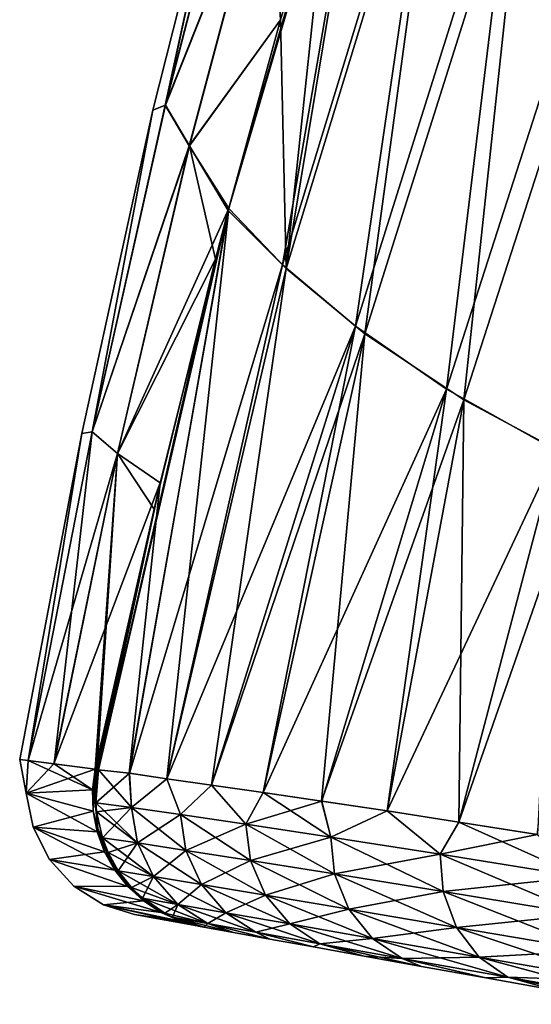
# Model space of a CAD drawing. Header units: metres. Extents: x -155 to 33, y -152 to 27.
# Tile 1 of 133: x -154.82 to -152.88, y -100.1 to -96.38. Entities that reach past the tile are written whole.
import ezdxf

# ---------------------------------------------------------------- set-up
doc = ezdxf.new("R2010")
doc.units = ezdxf.units.M
doc.layers.add('solid_12_401_042_XXX', color=7, linetype='CONTINUOUS')

msp = doc.modelspace()

# ---------------------------------------------------------------- linework, layer by layer
at = {"layer": 'solid_12_401_042_XXX'}
for points in [[(-153.449326, -95.135178, -5.999903), (-154.028854, -97.101242, -5.999752), (-153.572296, -95.518234, -5.999996)], [(-153.823441, -97.307335, -7.651367), (-154.028854, -97.101242, -5.999752), (-153.449326, -95.135178, -5.999903)], [(-153.229416, -95.363556, -7.570148), (-153.823441, -97.307335, -7.651367), (-153.449326, -95.135178, -5.999903)], [(-153.447449, -95.129471, 5.999904), (-153.809723, -97.321243, 7.741595), (-153.215118, -95.3797, 7.657296)], [(-153.642578, -95.744667, 6.000054), (-153.809723, -97.321243, 7.741595), (-153.447449, -95.129471, 5.999904)], [(-153.229416, -95.363556, -7.570148), (-153.548141, -97.538849, -9.136734), (-153.823441, -97.307335, -7.651367)], [(-153.215118, -95.3797, 7.657296), (-153.809723, -97.321243, 7.741595), (-153.51297, -97.566727, 9.294427)], [(-153.229416, -95.363556, -7.570148), (-152.94252, -95.614639, -8.990509), (-153.548141, -97.538849, -9.136734)], [(-153.215118, -95.3797, 7.657296), (-153.51297, -97.566727, 9.294427), (-152.906448, -95.645576, 9.142535)], [(-154.266418, -96.703934, 2.004905), (-153.869293, -95.70536, 4.010466), (-153.950073, -95.479492, 2.006668)], [(-154.266418, -96.703934, 2.004905), (-153.950073, -95.479492, 2.006668), (-154.006577, -95.509674, -0.003998)], [(-154.266052, -96.703812, -2.012926), (-153.949631, -95.479256, -2.014652), (-153.868454, -95.705032, -4.018412)], [(-154.006577, -95.509674, -0.003998), (-153.949631, -95.479256, -2.014652), (-154.266052, -96.703812, -2.012926)], [(-154.313583, -96.722618, -0.004016), (-154.006577, -95.509674, -0.003998), (-154.266052, -96.703812, -2.012926)], [(-154.266418, -96.703934, 2.004905), (-154.006577, -95.509674, -0.003998), (-154.313583, -96.722618, -0.004016)], [(-153.572296, -95.518234, -5.999996), (-154.028854, -97.101242, -5.999752), (-153.831161, -96.381767, -5.999987)], [(-152.94252, -95.614639, -8.990509), (-153.204086, -97.776031, -10.458149), (-153.548141, -97.538849, -9.136734)], [(-152.94252, -95.614639, -8.990509), (-152.590469, -95.868835, -10.260712), (-153.204086, -97.776031, -10.458149)], [(-152.906448, -95.645576, 9.142535), (-153.51297, -97.566727, 9.294427), (-153.139481, -97.816589, 10.665268)], [(-152.906448, -95.645576, 9.142535), (-153.139481, -97.816589, 10.665268), (-152.525101, -95.913048, 10.46093)], [(-154.266418, -96.703934, 2.004905), (-154.176132, -96.857552, 4.008427), (-153.869293, -95.70536, 4.010466)], [(-154.266052, -96.703812, -2.012926), (-153.868454, -95.705032, -4.018412), (-154.17543, -96.85743, -4.016427)], [(-153.869293, -95.70536, 4.010466), (-154.176132, -96.857552, 4.008427), (-153.831161, -96.381813, 6.000014)], [(-154.17543, -96.85743, -4.016427), (-153.868454, -95.705032, -4.018412), (-153.831161, -96.381767, -5.999987)], [(-153.869293, -95.70536, 4.010466), (-153.831161, -96.381813, 6.000014), (-153.642578, -95.744667, 6.000054)], [(-153.831161, -96.381813, 6.000014), (-153.809723, -97.321243, 7.741595), (-153.642578, -95.744667, 6.000054)], [(-152.590469, -95.868835, -10.260712), (-152.788376, -98.007607, -11.623138), (-153.204086, -97.776031, -10.458149)], [(-152.525101, -95.913048, 10.46093), (-153.139481, -97.816589, 10.665268), (-152.68515, -98.059258, 11.863932)], [(-154.176132, -96.857552, 4.008427), (-154.027054, -97.094406, 5.999788), (-153.831161, -96.381813, 6.000014)], [(-154.17543, -96.85743, -4.016427), (-153.831161, -96.381767, -5.999987), (-154.028854, -97.101242, -5.999752)], [(-153.831161, -96.381813, 6.000014), (-154.027054, -97.094406, 5.999788), (-153.809723, -97.321243, 7.741595)], [(-154.54332, -97.937325, 2.00341), (-154.176132, -96.857552, 4.008427), (-154.266418, -96.703934, 2.004905)], [(-154.54332, -97.937325, 2.00341), (-154.266418, -96.703934, 2.004905), (-154.313583, -96.722618, -0.004016)], [(-154.543015, -97.93734, -2.01149), (-154.266052, -96.703812, -2.012926), (-154.17543, -96.85743, -4.016427)], [(-154.313583, -96.722618, -0.004016), (-154.266052, -96.703812, -2.012926), (-154.543015, -97.93734, -2.01149)], [(-154.582306, -97.943748, -0.004044), (-154.313583, -96.722618, -0.004016), (-154.543015, -97.93734, -2.01149)], [(-154.54332, -97.937325, 2.00341), (-154.313583, -96.722618, -0.004016), (-154.582306, -97.943748, -0.004044)], [(-154.54332, -97.937325, 2.00341), (-154.447662, -98.018944, 4.006694), (-154.176132, -96.857552, 4.008427)], [(-154.543015, -97.93734, -2.01149), (-154.17543, -96.85743, -4.016427), (-154.447083, -98.019035, -4.014748)], [(-154.176132, -96.857552, 4.008427), (-154.447662, -98.018944, 4.006694), (-154.027054, -97.094406, 5.999788)], [(-154.447083, -98.019035, -4.014748), (-154.17543, -96.85743, -4.016427), (-154.077164, -97.286057, -5.999705)], [(-154.17543, -96.85743, -4.016427), (-154.028854, -97.101242, -5.999752), (-154.077164, -97.286057, -5.999705)], [(-154.028854, -97.101242, -5.999752), (-154.402374, -99.224915, -7.065077), (-154.518677, -99.212128, -6.071777)], [(-154.028854, -97.101242, -5.999752), (-154.518677, -99.212128, -6.071777), (-154.077164, -97.286057, -5.999705)], [(-154.447662, -98.018944, 4.006694), (-154.285507, -98.129364, 5.99967), (-154.027054, -97.094406, 5.999788)], [(-154.027054, -97.094406, 5.999788), (-154.40239, -99.224915, 7.065031), (-154.260315, -99.246353, 8.001801)], [(-154.027054, -97.094406, 5.999788), (-154.285507, -98.129364, 5.99967), (-154.40239, -99.224915, 7.065031)], [(-153.823441, -97.307335, -7.651367), (-154.402374, -99.224915, -7.065077), (-154.028854, -97.101242, -5.999752)], [(-153.809723, -97.321243, 7.741595), (-154.027054, -97.094406, 5.999788), (-154.260315, -99.246353, 8.001801)], [(-154.077164, -97.286057, -5.999705), (-154.518677, -99.212128, -6.071777), (-154.308975, -98.229431, -5.999636)], [(-154.447083, -98.019035, -4.014748), (-154.077164, -97.286057, -5.999705), (-154.308975, -98.229431, -5.999636)], [(-153.823441, -97.307335, -7.651367), (-154.2603, -99.246353, -8.001931), (-154.402374, -99.224915, -7.065077)], [(-153.823441, -97.307335, -7.651367), (-153.548141, -97.538849, -9.136734), (-154.2603, -99.246353, -8.001931)], [(-153.809723, -97.321243, 7.741595), (-154.260315, -99.246353, 8.001801), (-154.091705, -99.270729, 8.881641)], [(-153.51297, -97.566727, 9.294427), (-153.809723, -97.321243, 7.741595), (-154.091705, -99.270729, 8.881641)], [(-153.548141, -97.538849, -9.136734), (-154.09166, -99.270729, -8.88185), (-154.2603, -99.246353, -8.001931)], [(-153.51297, -97.566727, 9.294427), (-154.091705, -99.270729, 8.881641), (-153.896713, -99.297806, 9.705182)], [(-153.548141, -97.538849, -9.136734), (-153.896637, -99.297821, -9.70546), (-154.09166, -99.270729, -8.88185)], [(-153.51297, -97.566727, 9.294427), (-153.896713, -99.297806, 9.705182), (-153.675903, -99.331184, 10.475158)], [(-153.548141, -97.538849, -9.136734), (-153.204086, -97.776031, -10.458149), (-153.896637, -99.297821, -9.70546)], [(-153.139481, -97.816589, 10.665268), (-153.51297, -97.566727, 9.294427), (-153.675903, -99.331184, 10.475158)], [(-153.204086, -97.776031, -10.458149), (-153.675797, -99.3312, -10.47549), (-153.896637, -99.297821, -9.70546)], [(-153.204086, -97.776031, -10.458149), (-153.428406, -99.367836, -11.191472), (-153.675797, -99.3312, -10.47549)], [(-153.204086, -97.776031, -10.458149), (-152.788376, -98.007607, -11.623138), (-153.428406, -99.367836, -11.191472)], [(-153.139481, -97.816589, 10.665268), (-153.675903, -99.331184, 10.475158), (-153.428543, -99.367813, 11.191096)], [(-153.139481, -97.816589, 10.665268), (-153.428543, -99.367813, 11.191096), (-153.157425, -99.409798, 11.848364)], [(-152.68515, -98.059258, 11.863932), (-153.139481, -97.816589, 10.665268), (-153.157425, -99.409798, 11.848364)], [(-154.582306, -97.943748, -0.004044), (-154.816574, -99.17382, -0.003939), (-154.784302, -99.177948, 2.002342)], [(-154.582306, -97.943748, -0.004044), (-154.784042, -99.177979, -2.010219), (-154.816574, -99.17382, -0.003939)], [(-154.54332, -97.937325, 2.00341), (-154.784302, -99.177948, 2.002342), (-154.447662, -98.018944, 4.006694)], [(-154.54332, -97.937325, 2.00341), (-154.582306, -97.943748, -0.004044), (-154.784302, -99.177948, 2.002342)], [(-154.543015, -97.93734, -2.01149), (-154.686584, -99.190422, -4.014956), (-154.784042, -99.177979, -2.010219)], [(-154.582306, -97.943748, -0.004044), (-154.543015, -97.93734, -2.01149), (-154.784042, -99.177979, -2.010219)], [(-154.543015, -97.93734, -2.01149), (-154.447083, -98.019035, -4.014748), (-154.686584, -99.190422, -4.014956)], [(-154.447662, -98.018944, 4.006694), (-154.784302, -99.177948, 2.002342), (-154.687088, -99.190353, 4.007115)], [(-154.447662, -98.018944, 4.006694), (-154.687088, -99.190353, 4.007115), (-154.285507, -98.129364, 5.99967)], [(-154.447083, -98.019035, -4.014748), (-154.530807, -99.210526, -5.928293), (-154.686584, -99.190422, -4.014956)], [(-154.447083, -98.019035, -4.014748), (-154.528976, -99.210709, -5.964582), (-154.530807, -99.210526, -5.928293)], [(-154.447083, -98.019035, -4.014748), (-154.525543, -99.211189, -5.999982), (-154.528976, -99.210709, -5.964582)], [(-154.447083, -98.019035, -4.014748), (-154.308975, -98.229431, -5.999636), (-154.525543, -99.211189, -5.999982)], [(-152.788376, -98.007607, -11.623138), (-153.157242, -99.409821, -11.848787), (-153.428406, -99.367836, -11.191472)], [(-152.788376, -98.007607, -11.623138), (-152.861282, -99.45607, -12.452167), (-153.157242, -99.409821, -11.848787)], [(-152.68515, -98.059258, 11.863932), (-153.157425, -99.409798, 11.848364), (-152.861526, -99.456032, 12.451696)], [(-154.285507, -98.129364, 5.99967), (-154.687088, -99.190353, 4.007115), (-154.530807, -99.210617, 5.928339)], [(-154.285507, -98.129364, 5.99967), (-154.530807, -99.210617, 5.928339), (-154.528961, -99.210716, 5.964669)], [(-154.285507, -98.129364, 5.99967), (-154.528961, -99.210716, 5.964669), (-154.525528, -99.211197, 6.000028)], [(-154.285507, -98.129364, 5.99967), (-154.525528, -99.211197, 6.000028), (-154.522003, -99.211678, 6.036026)], [(-154.285507, -98.129364, 5.99967), (-154.522003, -99.211678, 6.036026), (-154.518677, -99.212128, 6.071823)], [(-154.285507, -98.129364, 5.99967), (-154.518677, -99.212128, 6.071823), (-154.40239, -99.224915, 7.065031)], [(-154.308975, -98.229431, -5.999636), (-154.52211, -99.211662, -6.03599), (-154.525543, -99.211189, -5.999982)], [(-154.308975, -98.229431, -5.999636), (-154.518677, -99.212128, -6.071777), (-154.52211, -99.211662, -6.03599)], [(-154.816574, -99.17382, -0.003939), (-154.791916, -99.300529, -1.982523), (-154.784302, -99.177948, 2.002342)], [(-154.816574, -99.17382, -0.003939), (-154.784897, -99.177872, -1.983414), (-154.791916, -99.300529, -1.982523)], [(-154.784042, -99.177979, -2.010219), (-154.784897, -99.177872, -1.983414), (-154.816574, -99.17382, -0.003939)], [(-154.540955, -99.28833, -5.927956), (-154.791916, -99.300529, -1.982523), (-154.784897, -99.177872, -1.983414)], [(-154.791916, -99.300529, -1.982523), (-154.791443, -99.300591, 1.997594), (-154.784302, -99.177948, 2.002342)], [(-154.687088, -99.190353, 4.007115), (-154.784302, -99.177948, 2.002342), (-154.791443, -99.300591, 1.997594)], [(-154.687088, -99.190353, 4.007115), (-154.791443, -99.300591, 1.997594), (-154.530807, -99.210617, 5.928339)], [(-154.784042, -99.177979, -2.010219), (-154.540955, -99.28833, -5.927956), (-154.784897, -99.177872, -1.983414)], [(-154.784042, -99.177979, -2.010219), (-154.686584, -99.190422, -4.014956), (-154.540955, -99.28833, -5.927956)], [(-154.686584, -99.190422, -4.014956), (-154.530807, -99.210526, -5.928293), (-154.540955, -99.28833, -5.927956)], [(-154.791443, -99.300591, 1.997594), (-154.540939, -99.288361, 5.928), (-154.530807, -99.210617, 5.928339)], [(-154.530807, -99.210526, -5.928293), (-154.532486, -99.253754, -5.999954), (-154.540955, -99.28833, -5.927956)], [(-154.540939, -99.288361, 5.928), (-154.532486, -99.253723, 6), (-154.530807, -99.210617, 5.928339)], [(-154.535767, -99.297272, 5.999615), (-154.528458, -99.337425, 6.070548), (-154.518677, -99.212128, 6.071823)], [(-154.532486, -99.253723, 6), (-154.535767, -99.297272, 5.999615), (-154.518677, -99.212128, 6.071823)], [(-154.528976, -99.210709, -5.964582), (-154.532486, -99.253754, -5.999954), (-154.530807, -99.210526, -5.928293)], [(-154.528961, -99.210716, 5.964669), (-154.530807, -99.210617, 5.928339), (-154.532486, -99.253723, 6)], [(-154.528976, -99.210709, -5.964582), (-154.525543, -99.211189, -5.999982), (-154.532486, -99.253754, -5.999954)], [(-154.528961, -99.210716, 5.964669), (-154.532486, -99.253723, 6), (-154.525528, -99.211197, 6.000028)], [(-154.532486, -99.253754, -5.999954), (-154.525543, -99.211189, -5.999982), (-154.528458, -99.337425, -6.070502)], [(-154.522003, -99.211678, 6.036026), (-154.525528, -99.211197, 6.000028), (-154.532486, -99.253723, 6)], [(-154.522003, -99.211678, 6.036026), (-154.532486, -99.253723, 6), (-154.518677, -99.212128, 6.071823)], [(-154.525543, -99.211189, -5.999982), (-154.52211, -99.211662, -6.03599), (-154.528458, -99.337425, -6.070502)], [(-154.52211, -99.211662, -6.03599), (-154.518677, -99.212128, -6.071777), (-154.528458, -99.337425, -6.070502)], [(-154.518677, -99.212128, 6.071823), (-154.528458, -99.337425, 6.070548), (-154.393784, -99.355202, 7.222939)], [(-154.528458, -99.337425, -6.070502), (-154.518677, -99.212128, -6.071777), (-154.402374, -99.224915, -7.065077)], [(-154.393799, -99.355202, -7.222897), (-154.528458, -99.337425, -6.070502), (-154.402374, -99.224915, -7.065077)], [(-154.40239, -99.224915, 7.065031), (-154.518677, -99.212128, 6.071823), (-154.393784, -99.355202, 7.222939)], [(-154.260315, -99.246353, 8.001801), (-154.40239, -99.224915, 7.065031), (-154.393784, -99.355202, 7.222939)], [(-154.393799, -99.355202, -7.222897), (-154.402374, -99.224915, -7.065077), (-154.2603, -99.246353, -8.001931)], [(-154.540955, -99.28833, -5.927956), (-154.532486, -99.253754, -5.999954), (-154.535782, -99.29731, -5.999569)], [(-154.540939, -99.288361, 5.928), (-154.535767, -99.297272, 5.999615), (-154.532486, -99.253723, 6)], [(-154.535782, -99.29731, -5.999569), (-154.532486, -99.253754, -5.999954), (-154.528458, -99.337425, -6.070502)], [(-154.20871, -99.381721, -8.370927), (-154.393799, -99.355202, -7.222897), (-154.2603, -99.246353, -8.001931)], [(-154.260315, -99.246353, 8.001801), (-154.393784, -99.355202, 7.222939), (-154.208694, -99.381721, 8.370962)], [(-154.091705, -99.270729, 8.881641), (-154.260315, -99.246353, 8.001801), (-154.208694, -99.381721, 8.370962)], [(-154.20871, -99.381721, -8.370927), (-154.2603, -99.246353, -8.001931), (-154.09166, -99.270729, -8.88185)], [(-153.962006, -99.418152, -9.512237), (-154.20871, -99.381721, -8.370927), (-154.09166, -99.270729, -8.88185)], [(-154.091705, -99.270729, 8.881641), (-154.208694, -99.381721, 8.370962), (-153.962006, -99.418152, 9.512267)], [(-153.896713, -99.297806, 9.705182), (-154.091705, -99.270729, 8.881641), (-153.962006, -99.418152, 9.512267)], [(-153.962006, -99.418152, -9.512237), (-154.09166, -99.270729, -8.88185), (-153.896637, -99.297821, -9.70546)], [(-154.540955, -99.28833, -5.927956), (-154.538681, -99.368156, -5.926502), (-154.791916, -99.300529, -1.982523)], [(-154.791916, -99.300529, -1.982523), (-154.765793, -99.429451, -1.980642), (-154.791443, -99.300591, 1.997594)], [(-154.523514, -99.446625, -5.923927), (-154.765793, -99.429451, -1.980642), (-154.791916, -99.300529, -1.982523)], [(-154.538681, -99.368156, -5.926502), (-154.523514, -99.446625, -5.923927), (-154.791916, -99.300529, -1.982523)], [(-154.791443, -99.300591, 1.997594), (-154.538681, -99.368149, 5.926547), (-154.540939, -99.288361, 5.928)], [(-154.791443, -99.300591, 1.997594), (-154.765442, -99.429504, 1.991909), (-154.538681, -99.368149, 5.926547)], [(-154.765793, -99.429451, -1.980642), (-154.765442, -99.429504, 1.991909), (-154.791443, -99.300591, 1.997594)], [(-154.540955, -99.28833, -5.927956), (-154.535782, -99.29731, -5.999569), (-154.538681, -99.368156, -5.926502)], [(-154.540939, -99.288361, 5.928), (-154.538681, -99.368149, 5.926547), (-154.535767, -99.297272, 5.999615)], [(-154.538681, -99.368149, 5.926547), (-154.520782, -99.435944, 5.996027), (-154.535767, -99.297272, 5.999615)], [(-154.538681, -99.368156, -5.926502), (-154.535782, -99.29731, -5.999569), (-154.520813, -99.435837, -5.995986)], [(-154.535782, -99.29731, -5.999569), (-154.528458, -99.337425, -6.070502), (-154.525803, -99.370888, -6.069665)], [(-154.520813, -99.435837, -5.995986), (-154.535782, -99.29731, -5.999569), (-154.525803, -99.370888, -6.069665)], [(-154.535767, -99.297272, 5.999615), (-154.520782, -99.435944, 5.996027), (-154.528458, -99.337425, 6.070548)], [(-153.896713, -99.297806, 9.705182), (-153.962006, -99.418152, 9.512267), (-153.641708, -99.466675, 10.640723)], [(-153.962006, -99.418152, -9.512237), (-153.896637, -99.297821, -9.70546), (-153.675797, -99.3312, -10.47549)], [(-153.675903, -99.331184, 10.475158), (-153.896713, -99.297806, 9.705182), (-153.641708, -99.466675, 10.640723)], [(-154.371323, -99.488518, 7.215714), (-154.393784, -99.355202, 7.222939), (-154.528458, -99.337425, 6.070548)], [(-154.525787, -99.370888, 6.069711), (-154.371323, -99.488518, 7.215714), (-154.528458, -99.337425, 6.070548)], [(-154.520782, -99.435944, 5.996027), (-154.525787, -99.370888, 6.069711), (-154.528458, -99.337425, 6.070548)], [(-154.525803, -99.370888, -6.069665), (-154.528458, -99.337425, -6.070502), (-154.393799, -99.355202, -7.222897)], [(-154.504303, -99.469391, -6.065909), (-154.525803, -99.370888, -6.069665), (-154.393799, -99.355202, -7.222897)], [(-154.371338, -99.488518, -7.215672), (-154.504303, -99.469391, -6.065909), (-154.393799, -99.355202, -7.222897)], [(-154.371338, -99.488518, -7.215672), (-154.393799, -99.355202, -7.222897), (-154.20871, -99.381721, -8.370927)], [(-154.188354, -99.51664, 8.360844), (-154.208694, -99.381721, 8.370962), (-154.393784, -99.355202, 7.222939)], [(-154.371323, -99.488518, 7.215714), (-154.188354, -99.51664, 8.360844), (-154.393784, -99.355202, 7.222939)], [(-153.641724, -99.466675, -10.640696), (-153.962006, -99.418152, -9.512237), (-153.675797, -99.3312, -10.47549)], [(-153.428543, -99.367813, 11.191096), (-153.675903, -99.331184, 10.475158), (-153.641708, -99.466675, 10.640723)], [(-153.641724, -99.466675, -10.640696), (-153.675797, -99.3312, -10.47549), (-153.428406, -99.367836, -11.191472)], [(-154.765442, -99.429504, 1.991909), (-154.523514, -99.446609, 5.923973), (-154.538681, -99.368149, 5.926547)], [(-154.538681, -99.368149, 5.926547), (-154.523514, -99.446609, 5.923973), (-154.520782, -99.435944, 5.996027)], [(-154.538681, -99.368156, -5.926502), (-154.520813, -99.435837, -5.995986), (-154.523514, -99.446625, -5.923927)], [(-154.520813, -99.435837, -5.995986), (-154.525803, -99.370888, -6.069665), (-154.504303, -99.469391, -6.065909)], [(-154.525787, -99.370888, 6.069711), (-154.504288, -99.469391, 6.065955), (-154.371323, -99.488518, 7.215714)], [(-154.520782, -99.435944, 5.996027), (-154.504288, -99.469391, 6.065955), (-154.525787, -99.370888, 6.069711)], [(-154.188354, -99.51664, -8.360809), (-154.371338, -99.488518, -7.215672), (-154.20871, -99.381721, -8.370927)], [(-154.188354, -99.51664, -8.360809), (-154.20871, -99.381721, -8.370927), (-153.962006, -99.418152, -9.512237)], [(-153.944183, -99.554871, 9.499633), (-153.962006, -99.418152, 9.512267), (-154.208694, -99.381721, 8.370962)], [(-154.188354, -99.51664, 8.360844), (-153.944183, -99.554871, 9.499633), (-154.208694, -99.381721, 8.370962)], [(-153.228134, -99.531052, -11.739707), (-153.641724, -99.466675, -10.640696), (-153.428406, -99.367836, -11.191472)], [(-153.428543, -99.367813, 11.191096), (-153.641708, -99.466675, 10.640723), (-153.228119, -99.531052, 11.739735)], [(-153.157425, -99.409798, 11.848364), (-153.428543, -99.367813, 11.191096), (-153.228119, -99.531052, 11.739735)], [(-153.228134, -99.531052, -11.739707), (-153.428406, -99.367836, -11.191472), (-153.157242, -99.409821, -11.848787)], [(-154.765793, -99.429451, -1.980642), (-154.704208, -99.551285, -1.977825), (-154.765442, -99.429504, 1.991909)], [(-154.457489, -99.590874, -5.915771), (-154.704208, -99.551285, -1.977825), (-154.765793, -99.429451, -1.980642)], [(-154.496033, -99.521751, -5.920303), (-154.457489, -99.590874, -5.915771), (-154.765793, -99.429451, -1.980642)], [(-154.523514, -99.446625, -5.923927), (-154.496033, -99.521751, -5.920303), (-154.765793, -99.429451, -1.980642)], [(-154.765442, -99.429504, 1.991909), (-154.496017, -99.521744, 5.920348), (-154.523514, -99.446609, 5.923973)], [(-154.765442, -99.429504, 1.991909), (-154.703979, -99.551323, 1.985287), (-154.496017, -99.521744, 5.920348)], [(-154.704208, -99.551285, -1.977825), (-154.703979, -99.551323, 1.985287), (-154.765442, -99.429504, 1.991909)], [(-153.944183, -99.554871, -9.499603), (-154.188354, -99.51664, -8.360809), (-153.962006, -99.418152, -9.512237)], [(-153.626923, -99.605347, 10.625183), (-153.641708, -99.466675, 10.640723), (-153.962006, -99.418152, 9.512267)], [(-153.944183, -99.554871, 9.499633), (-153.626923, -99.605347, 10.625183), (-153.962006, -99.418152, 9.512267)], [(-153.944183, -99.554871, -9.499603), (-153.962006, -99.418152, -9.512237), (-153.641724, -99.466675, -10.640696)], [(-153.228134, -99.531052, -11.739707), (-153.157242, -99.409821, -11.848787), (-152.861282, -99.45607, -12.452167)], [(-153.157425, -99.409798, 11.848364), (-153.228119, -99.531052, 11.739735), (-152.697968, -99.615906, 12.788077)], [(-152.861526, -99.456032, 12.451696), (-153.157425, -99.409798, 11.848364), (-152.697968, -99.615906, 12.788077)], [(-154.523514, -99.446625, -5.923927), (-154.520813, -99.435837, -5.995986), (-154.468826, -99.563995, -5.989131)], [(-154.523514, -99.446609, 5.923973), (-154.496017, -99.521744, 5.920348), (-154.520782, -99.435944, 5.996027)], [(-154.523514, -99.446625, -5.923927), (-154.468826, -99.563995, -5.989131), (-154.496033, -99.521751, -5.920303)], [(-154.520813, -99.435837, -5.995986), (-154.504303, -99.469391, -6.065909), (-154.482498, -99.525108, -6.062872)], [(-154.468826, -99.563995, -5.989131), (-154.520813, -99.435837, -5.995986), (-154.482498, -99.525108, -6.062872)], [(-154.520782, -99.435944, 5.996027), (-154.468719, -99.564178, 5.989163), (-154.504288, -99.469391, 6.065955)], [(-154.496017, -99.521744, 5.920348), (-154.468719, -99.564178, 5.989163), (-154.520782, -99.435944, 5.996027)], [(-153.626923, -99.605347, -10.625155), (-153.944183, -99.554871, -9.499603), (-153.641724, -99.466675, -10.640696)], [(-153.626923, -99.605347, -10.625155), (-153.641724, -99.466675, -10.640696), (-153.228134, -99.531052, -11.739707)], [(-153.217087, -99.671661, 11.721222), (-153.228119, -99.531052, 11.739735), (-153.641708, -99.466675, 10.640723)], [(-153.626923, -99.605347, 10.625183), (-153.217087, -99.671661, 11.721222), (-153.641708, -99.466675, 10.640723)], [(-152.697968, -99.615906, -12.788057), (-153.228134, -99.531052, -11.739707), (-152.861282, -99.45607, -12.452167)], [(-154.482498, -99.525108, -6.062872), (-154.504303, -99.469391, -6.065909), (-154.371338, -99.488518, -7.215672)], [(-154.311661, -99.61541, 7.204559), (-154.371323, -99.488518, 7.215714), (-154.504288, -99.469391, 6.065955)], [(-154.482498, -99.525108, 6.062918), (-154.311661, -99.61541, 7.204559), (-154.504288, -99.469391, 6.065955)], [(-154.468719, -99.564178, 5.989163), (-154.482498, -99.525108, 6.062918), (-154.504288, -99.469391, 6.065955)], [(-154.444107, -99.593781, -6.058037), (-154.482498, -99.525108, -6.062872), (-154.371338, -99.488518, -7.215672)], [(-154.311661, -99.61541, -7.204518), (-154.444107, -99.593781, -6.058037), (-154.371338, -99.488518, -7.215672)], [(-154.311661, -99.61541, -7.204518), (-154.371338, -99.488518, -7.215672), (-154.188354, -99.51664, -8.360809)], [(-154.129883, -99.64547, 8.345462), (-154.188354, -99.51664, 8.360844), (-154.371323, -99.488518, 7.215714)], [(-154.311661, -99.61541, 7.204559), (-154.129883, -99.64547, 8.345462), (-154.371323, -99.488518, 7.215714)], [(-154.703979, -99.551323, 1.985287), (-154.457489, -99.590866, 5.915816), (-154.496017, -99.521744, 5.920348)], [(-154.496033, -99.521751, -5.920303), (-154.468826, -99.563995, -5.989131), (-154.457489, -99.590874, -5.915771)], [(-154.496017, -99.521744, 5.920348), (-154.457489, -99.590866, 5.915816), (-154.468719, -99.564178, 5.989163)], [(-154.482498, -99.525108, 6.062918), (-154.444107, -99.593781, 6.058083), (-154.311661, -99.61541, 7.204559)], [(-154.468719, -99.564178, 5.989163), (-154.444107, -99.593781, 6.058083), (-154.482498, -99.525108, 6.062918)], [(-154.468826, -99.563995, -5.989131), (-154.482498, -99.525108, -6.062872), (-154.444107, -99.593781, -6.058037)], [(-154.129883, -99.64547, -8.345428), (-154.311661, -99.61541, -7.204518), (-154.188354, -99.51664, -8.360809)], [(-153.887497, -99.685883, 9.479143), (-153.944183, -99.554871, 9.499633), (-154.188354, -99.51664, 8.360844)], [(-154.129883, -99.64547, 8.345462), (-153.887497, -99.685883, 9.479143), (-154.188354, -99.51664, 8.360844)], [(-154.129883, -99.64547, -8.345428), (-154.188354, -99.51664, -8.360809), (-153.944183, -99.554871, -9.499603)], [(-153.217102, -99.671661, -11.721195), (-153.626923, -99.605347, -10.625155), (-153.228134, -99.531052, -11.739707)], [(-153.217102, -99.671661, -11.721195), (-153.228134, -99.531052, -11.739707), (-152.697968, -99.615906, -12.788057)], [(-152.691025, -99.75827, 12.766798), (-152.697968, -99.615906, 12.788077), (-153.228119, -99.531052, 11.739735)], [(-153.217087, -99.671661, 11.721222), (-152.691025, -99.75827, 12.766798), (-153.228119, -99.531052, 11.739735)], [(-154.704208, -99.551285, -1.977825), (-154.611679, -99.651733, -1.974326), (-154.703979, -99.551323, 1.985287)], [(-154.408218, -99.652931, -5.910362), (-154.611679, -99.651733, -1.974326), (-154.704208, -99.551285, -1.977825)], [(-154.457489, -99.590874, -5.915771), (-154.408218, -99.652931, -5.910362), (-154.704208, -99.551285, -1.977825)], [(-154.703979, -99.551323, 1.985287), (-154.408218, -99.652924, 5.910407), (-154.457489, -99.590866, 5.915816)], [(-154.703979, -99.551323, 1.985287), (-154.611572, -99.651756, 1.977993), (-154.408218, -99.652924, 5.910407)], [(-154.611679, -99.651733, -1.974326), (-154.611572, -99.651756, 1.977993), (-154.703979, -99.551323, 1.985287)], [(-154.468826, -99.563995, -5.989131), (-154.444107, -99.593781, -6.058037), (-154.394638, -99.656036, -6.05226)], [(-154.382767, -99.673706, -5.979405), (-154.468826, -99.563995, -5.989131), (-154.394638, -99.656036, -6.05226)], [(-154.457489, -99.590874, -5.915771), (-154.468826, -99.563995, -5.989131), (-154.382767, -99.673706, -5.979405)], [(-154.468719, -99.564178, 5.989163), (-154.382538, -99.67392, 5.979425), (-154.444107, -99.593781, 6.058083)], [(-154.408218, -99.652924, 5.910407), (-154.382538, -99.67392, 5.979425), (-154.468719, -99.564178, 5.989163)], [(-154.457489, -99.590866, 5.915816), (-154.408218, -99.652924, 5.910407), (-154.468719, -99.564178, 5.989163)], [(-153.887512, -99.685875, -9.479114), (-154.129883, -99.64547, -8.345428), (-153.944183, -99.554871, -9.499603)], [(-153.572937, -99.738663, 10.598339), (-153.626923, -99.605347, 10.625183), (-153.944183, -99.554871, 9.499633)], [(-153.887497, -99.685883, 9.479143), (-153.572937, -99.738663, 10.598339), (-153.944183, -99.554871, 9.499633)], [(-153.887512, -99.685875, -9.479114), (-153.944183, -99.554871, -9.499603), (-153.626923, -99.605347, -10.625155)], [(-154.457489, -99.590874, -5.915771), (-154.382767, -99.673706, -5.979405), (-154.408218, -99.652931, -5.910362)], [(-154.21907, -99.720207, 7.190467), (-154.311661, -99.61541, 7.204559), (-154.444107, -99.593781, 6.058083)], [(-154.394638, -99.656036, 6.052305), (-154.21907, -99.720207, 7.190467), (-154.444107, -99.593781, 6.058083)], [(-154.382538, -99.67392, 5.979425), (-154.394638, -99.656036, 6.052305), (-154.444107, -99.593781, 6.058083)], [(-154.394638, -99.656036, -6.05226), (-154.444107, -99.593781, -6.058037), (-154.311661, -99.61541, -7.204518)], [(-154.352127, -99.696602, -6.047517), (-154.394638, -99.656036, -6.05226), (-154.311661, -99.61541, -7.204518)], [(-154.219086, -99.720207, -7.190426), (-154.352127, -99.696602, -6.047517), (-154.311661, -99.61541, -7.204518)], [(-154.037506, -99.751938, 8.326249), (-154.129883, -99.64547, 8.345462), (-154.311661, -99.61541, 7.204559)], [(-154.21907, -99.720207, 7.190467), (-154.037506, -99.751938, 8.326249), (-154.311661, -99.61541, 7.204559)], [(-154.219086, -99.720207, -7.190426), (-154.311661, -99.61541, -7.204518), (-154.129883, -99.64547, -8.345428)], [(-153.572937, -99.738663, -10.598313), (-153.887512, -99.685875, -9.479114), (-153.626923, -99.605347, -10.625155)], [(-153.166977, -99.807243, 11.68706), (-153.217087, -99.671661, 11.721222), (-153.626923, -99.605347, 10.625183)], [(-153.572937, -99.738663, 10.598339), (-153.166977, -99.807243, 11.68706), (-153.626923, -99.605347, 10.625183)], [(-153.572937, -99.738663, -10.598313), (-153.626923, -99.605347, -10.625155), (-153.217102, -99.671661, -11.721195)], [(-152.691025, -99.75827, -12.766779), (-153.217102, -99.671661, -11.721195), (-152.697968, -99.615906, -12.788057)], [(-154.611679, -99.651733, -1.974326), (-154.500107, -99.721588, -1.970565), (-154.611572, -99.651756, 1.977993)], [(-154.281769, -99.751305, -5.897328), (-154.500107, -99.721588, -1.970565), (-154.611679, -99.651733, -1.974326)], [(-154.348923, -99.707214, -5.904142), (-154.281769, -99.751305, -5.897328), (-154.611679, -99.651733, -1.974326)], [(-154.408218, -99.652931, -5.910362), (-154.348923, -99.707214, -5.904142), (-154.611679, -99.651733, -1.974326)], [(-154.611572, -99.651756, 1.977993), (-154.348923, -99.707207, 5.904186), (-154.408218, -99.652924, 5.910407)], [(-154.611572, -99.651756, 1.977993), (-154.500107, -99.721588, 1.97045), (-154.348923, -99.707207, 5.904186)], [(-154.500107, -99.721588, -1.970565), (-154.500107, -99.721588, 1.97045), (-154.611572, -99.651756, 1.977993)], [(-154.408218, -99.652924, 5.910407), (-154.348923, -99.707207, 5.904186), (-154.382538, -99.67392, 5.979425)], [(-154.408218, -99.652931, -5.910362), (-154.382767, -99.673706, -5.979405), (-154.348923, -99.707214, -5.904142)], [(-154.037506, -99.751938, -8.326214), (-154.219086, -99.720207, -7.190426), (-154.129883, -99.64547, -8.345428)], [(-153.796051, -99.794182, 9.452732), (-153.887497, -99.685883, 9.479143), (-154.129883, -99.64547, 8.345462)], [(-154.037506, -99.751938, 8.326249), (-153.796051, -99.794182, 9.452732), (-154.129883, -99.64547, 8.345462)], [(-154.037506, -99.751938, -8.326214), (-154.129883, -99.64547, -8.345428), (-153.887512, -99.685875, -9.479114)], [(-154.394638, -99.656036, 6.052305), (-154.352127, -99.696602, 6.047562), (-154.21907, -99.720207, 7.190467)], [(-154.382538, -99.67392, 5.979425), (-154.352127, -99.696602, 6.047562), (-154.394638, -99.656036, 6.052305)], [(-154.382767, -99.673706, -5.979405), (-154.394638, -99.656036, -6.05226), (-154.352127, -99.696602, -6.047517)], [(-154.382767, -99.673706, -5.979405), (-154.352127, -99.696602, -6.047517), (-154.26889, -99.753822, -6.03861)], [(-154.270065, -99.755417, -5.96765), (-154.382767, -99.673706, -5.979405), (-154.26889, -99.753822, -6.03861)], [(-154.348923, -99.707214, -5.904142), (-154.382767, -99.673706, -5.979405), (-154.270065, -99.755417, -5.96765)], [(-154.382538, -99.67392, 5.979425), (-154.269501, -99.755707, 5.967639), (-154.352127, -99.696602, 6.047562)], [(-154.281754, -99.751305, 5.897373), (-154.269501, -99.755707, 5.967639), (-154.382538, -99.67392, 5.979425)], [(-154.348923, -99.707207, 5.904186), (-154.281754, -99.751305, 5.897373), (-154.382538, -99.67392, 5.979425)], [(-153.796051, -99.794182, -9.452703), (-154.037506, -99.751938, -8.326214), (-153.887512, -99.685875, -9.479114)], [(-153.796051, -99.794182, -9.452703), (-153.887512, -99.685875, -9.479114), (-153.572937, -99.738663, -10.598313)], [(-153.483582, -99.848846, 10.562737), (-153.572937, -99.738663, 10.598339), (-153.887497, -99.685883, 9.479143)], [(-153.796051, -99.794182, 9.452732), (-153.483582, -99.848846, 10.562737), (-153.887497, -99.685883, 9.479143)], [(-153.166992, -99.807236, -11.687036), (-153.572937, -99.738663, -10.598313), (-153.217102, -99.671661, -11.721195)], [(-153.166992, -99.807236, -11.687036), (-153.217102, -99.671661, -11.721195), (-152.691025, -99.75827, -12.766779)], [(-152.646027, -99.895805, 12.724822), (-152.691025, -99.75827, 12.766798), (-153.217087, -99.671661, 11.721222)], [(-153.166977, -99.807243, 11.68706), (-152.646027, -99.895805, 12.724822), (-153.217087, -99.671661, 11.721222)], [(-154.500107, -99.721588, 1.97045), (-154.281754, -99.751305, 5.897373), (-154.348923, -99.707207, 5.904186)], [(-154.500107, -99.721588, 1.97045), (-154.208588, -99.783768, 5.890145), (-154.281754, -99.751305, 5.897373)], [(-154.500107, -99.721588, 1.97045), (-154.38295, -99.758301, 1.963067), (-154.208588, -99.783768, 5.890145)], [(-154.382828, -99.758324, -1.966944), (-154.38295, -99.758301, 1.963067), (-154.500107, -99.721588, 1.97045)], [(-154.500107, -99.721588, -1.970565), (-154.382828, -99.758324, -1.966944), (-154.500107, -99.721588, 1.97045)], [(-154.132751, -99.803871, -5.882764), (-154.382828, -99.758324, -1.966944), (-154.500107, -99.721588, -1.970565)], [(-154.208603, -99.783768, -5.890101), (-154.132751, -99.803871, -5.882764), (-154.500107, -99.721588, -1.970565)], [(-154.281769, -99.751305, -5.897328), (-154.208603, -99.783768, -5.890101), (-154.500107, -99.721588, -1.970565)], [(-154.106094, -99.79277, 7.17516), (-154.21907, -99.720207, 7.190467), (-154.352127, -99.696602, 6.047562)], [(-154.26889, -99.75383, 6.038654), (-154.106094, -99.79277, 7.17516), (-154.352127, -99.696602, 6.047562)], [(-154.269501, -99.755707, 5.967639), (-154.26889, -99.75383, 6.038654), (-154.352127, -99.696602, 6.047562)], [(-154.26889, -99.753822, -6.03861), (-154.352127, -99.696602, -6.047517), (-154.219086, -99.720207, -7.190426)], [(-154.348923, -99.707214, -5.904142), (-154.270065, -99.755417, -5.96765), (-154.281769, -99.751305, -5.897328)], [(-154.239624, -99.768501, -6.03557), (-154.26889, -99.753822, -6.03861), (-154.219086, -99.720207, -7.190426)], [(-154.106094, -99.79277, -7.175119), (-154.239624, -99.768501, -6.03557), (-154.219086, -99.720207, -7.190426)], [(-154.106094, -99.79277, -7.175119), (-154.219086, -99.720207, -7.190426), (-154.037506, -99.751938, -8.326214)], [(-153.924133, -99.825516, 8.30562), (-154.037506, -99.751938, 8.326249), (-154.21907, -99.720207, 7.190467)], [(-154.106094, -99.79277, 7.17516), (-153.924133, -99.825516, 8.30562), (-154.21907, -99.720207, 7.190467)], [(-154.38295, -99.758301, 1.963067), (-154.132736, -99.803871, 5.882807), (-154.208588, -99.783768, 5.890145)], [(-154.132751, -99.803871, -5.882764), (-154.132736, -99.803871, 5.882807), (-154.38295, -99.758301, 1.963067)], [(-154.132751, -99.803871, -5.882764), (-154.38295, -99.758301, 1.963067), (-154.382828, -99.758324, -1.966944)], [(-154.281769, -99.751305, -5.897328), (-154.270065, -99.755417, -5.96765), (-154.206848, -99.783325, -5.961345)], [(-154.281769, -99.751305, -5.897328), (-154.206848, -99.783325, -5.961345), (-154.208603, -99.783768, -5.890101)], [(-154.281754, -99.751305, 5.897373), (-154.208588, -99.783768, 5.890145), (-154.269501, -99.755707, 5.967639)], [(-154.270065, -99.755417, -5.96765), (-154.26889, -99.753822, -6.03861), (-154.239624, -99.768501, -6.03557)], [(-154.206848, -99.783325, -5.961345), (-154.270065, -99.755417, -5.96765), (-154.239624, -99.768501, -6.03557)], [(-154.269501, -99.755707, 5.967639), (-154.239624, -99.768501, 6.035614), (-154.26889, -99.75383, 6.038654)], [(-154.269501, -99.755707, 5.967639), (-154.205841, -99.783691, 5.96129), (-154.239624, -99.768501, 6.035614)], [(-154.208588, -99.783768, 5.890145), (-154.205841, -99.783691, 5.96129), (-154.269501, -99.755707, 5.967639)], [(-154.26889, -99.75383, 6.038654), (-154.239624, -99.768501, 6.035614), (-154.106094, -99.79277, 7.17516)], [(-153.924149, -99.825516, -8.305584), (-154.106094, -99.79277, -7.175119), (-154.037506, -99.751938, -8.326214)], [(-153.683075, -99.86879, 9.423898), (-153.796051, -99.794182, 9.452732), (-154.037506, -99.751938, 8.326249)], [(-153.924133, -99.825516, 8.30562), (-153.683075, -99.86879, 9.423898), (-154.037506, -99.751938, 8.326249)], [(-153.924149, -99.825516, -8.305584), (-154.037506, -99.751938, -8.326214), (-153.796051, -99.794182, -9.452703)], [(-153.483582, -99.848846, -10.562712), (-153.796051, -99.794182, -9.452703), (-153.572937, -99.738663, -10.598313)], [(-153.081253, -99.919189, 11.64046), (-153.166977, -99.807243, 11.68706), (-153.572937, -99.738663, 10.598339)], [(-153.483582, -99.848846, 10.562737), (-153.081253, -99.919189, 11.64046), (-153.572937, -99.738663, 10.598339)], [(-153.483582, -99.848846, -10.562712), (-153.572937, -99.738663, -10.598313), (-153.166992, -99.807236, -11.687036)], [(-152.646027, -99.895805, -12.724806), (-153.166992, -99.807236, -11.687036), (-152.691025, -99.75827, -12.766779)], [(-154.009354, -99.826279, 6.996956), (-154.106094, -99.79277, 7.17516), (-154.239624, -99.768501, 6.035614)], [(-154.120926, -99.806023, 6.023651), (-154.009354, -99.826279, 6.996956), (-154.239624, -99.768501, 6.035614)], [(-154.12381, -99.805496, 5.988929), (-154.120926, -99.806023, 6.023651), (-154.239624, -99.768501, 6.035614)], [(-154.126709, -99.80497, 5.953606), (-154.12381, -99.805496, 5.988929), (-154.239624, -99.768501, 6.035614)], [(-154.139999, -99.802361, 5.95488), (-154.126709, -99.80497, 5.953606), (-154.239624, -99.768501, 6.035614)], [(-154.205841, -99.783691, 5.96129), (-154.139999, -99.802361, 5.95488), (-154.239624, -99.768501, 6.035614)], [(-154.120926, -99.806023, -6.023607), (-154.239624, -99.768501, -6.03557), (-154.106094, -99.79277, -7.175119)], [(-154.206848, -99.783325, -5.961345), (-154.239624, -99.768501, -6.03557), (-154.120926, -99.806023, -6.023607)], [(-154.208603, -99.783768, -5.890101), (-154.206848, -99.783325, -5.961345), (-154.140793, -99.802193, -5.954912)], [(-154.129761, -99.804413, -5.918309), (-154.208603, -99.783768, -5.890101), (-154.140793, -99.802193, -5.954912)], [(-154.129761, -99.804413, -5.918309), (-154.132751, -99.803871, -5.882764), (-154.208603, -99.783768, -5.890101)], [(-154.208588, -99.783768, 5.890145), (-154.139999, -99.802361, 5.95488), (-154.205841, -99.783691, 5.96129)], [(-154.208588, -99.783768, 5.890145), (-154.132736, -99.803871, 5.882807), (-154.139999, -99.802361, 5.95488)], [(-154.140793, -99.802193, -5.954912), (-154.206848, -99.783325, -5.961345), (-154.120926, -99.806023, -6.023607)], [(-154.12381, -99.805496, -5.988938), (-154.140793, -99.802193, -5.954912), (-154.120926, -99.806023, -6.023607)], [(-154.12381, -99.805496, -5.988938), (-154.126709, -99.80497, -5.953562), (-154.140793, -99.802193, -5.954912)], [(-154.129761, -99.804413, -5.918309), (-154.140793, -99.802193, -5.954912), (-154.126709, -99.80497, -5.953562)], [(-154.132736, -99.803871, 5.882807), (-154.126709, -99.80497, 5.953606), (-154.139999, -99.802361, 5.95488)], [(-154.009354, -99.826279, -6.997014), (-154.120926, -99.806023, -6.023607), (-154.106094, -99.79277, -7.175119)], [(-153.871216, -99.851318, 7.916032), (-153.924133, -99.825516, 8.30562), (-154.106094, -99.79277, 7.17516)], [(-154.009354, -99.826279, 6.996956), (-153.871216, -99.851318, 7.916032), (-154.106094, -99.79277, 7.17516)], [(-153.871185, -99.851326, -7.916175), (-154.106094, -99.79277, -7.175119), (-153.924149, -99.825516, -8.305584)], [(-153.871185, -99.851326, -7.916175), (-154.009354, -99.826279, -6.997014), (-154.106094, -99.79277, -7.175119)], [(-153.68309, -99.868782, -9.423867), (-153.924149, -99.825516, -8.305584), (-153.796051, -99.794182, -9.452703)], [(-153.372269, -99.924423, 10.523299), (-153.483582, -99.848846, 10.562737), (-153.796051, -99.794182, 9.452732)], [(-153.683075, -99.86879, 9.423898), (-153.372269, -99.924423, 10.523299), (-153.796051, -99.794182, 9.452732)], [(-153.68309, -99.868782, -9.423867), (-153.796051, -99.794182, -9.452703), (-153.483582, -99.848846, -10.562712)], [(-154.129761, -99.804413, -5.918309), (-154.132736, -99.803871, 5.882807), (-154.132751, -99.803871, -5.882764)], [(-154.132736, -99.803871, 5.882807), (-154.129745, -99.80442, 5.918335), (-154.126709, -99.80497, 5.953606)], [(-154.129761, -99.804413, -5.918309), (-154.129745, -99.80442, 5.918335), (-154.132736, -99.803871, 5.882807)], [(-154.129761, -99.804413, -5.918309), (-154.126709, -99.80497, -5.953562), (-154.129745, -99.80442, 5.918335)], [(-154.129745, -99.80442, 5.918335), (-154.126709, -99.80497, -5.953562), (-154.126709, -99.80497, 5.953606)], [(-154.12381, -99.805496, -5.988938), (-154.12381, -99.805496, 5.988929), (-154.126709, -99.80497, 5.953606)], [(-154.12381, -99.805496, -5.988938), (-154.126709, -99.80497, 5.953606), (-154.126709, -99.80497, -5.953562)], [(-154.120926, -99.806023, -6.023607), (-154.120926, -99.806023, 6.023651), (-154.12381, -99.805496, 5.988929)], [(-154.12381, -99.805496, -5.988938), (-154.120926, -99.806023, -6.023607), (-154.12381, -99.805496, 5.988929)], [(-154.009354, -99.826279, -6.997014), (-154.009354, -99.826279, 6.996956), (-154.120926, -99.806023, 6.023651)], [(-154.009354, -99.826279, -6.997014), (-154.120926, -99.806023, 6.023651), (-154.120926, -99.806023, -6.023607)], [(-153.871185, -99.851326, -7.916175), (-153.871216, -99.851318, 7.916032), (-154.009354, -99.826279, 6.996956)], [(-153.871185, -99.851326, -7.916175), (-154.009354, -99.826279, 6.996956), (-154.009354, -99.826279, -6.997014)], [(-153.706177, -99.881165, -8.781136), (-153.924149, -99.825516, -8.305584), (-153.68309, -99.868782, -9.423867)], [(-153.706177, -99.881165, -8.781136), (-153.871185, -99.851326, -7.916175), (-153.924149, -99.825516, -8.305584)], [(-153.706223, -99.881157, 8.780923), (-153.683075, -99.86879, 9.423898), (-153.924133, -99.825516, 8.30562)], [(-153.871216, -99.851318, 7.916032), (-153.706223, -99.881157, 8.780923), (-153.924133, -99.825516, 8.30562)], [(-153.081268, -99.919189, -11.640437), (-153.483582, -99.848846, -10.562712), (-153.166992, -99.807236, -11.687036)], [(-153.081268, -99.919189, -11.640437), (-153.166992, -99.807236, -11.687036), (-152.646027, -99.895805, -12.724806)], [(-152.565842, -100.009109, 12.666085), (-152.646027, -99.895805, 12.724822), (-153.166977, -99.807243, 11.68706)], [(-153.081253, -99.919189, 11.64046), (-152.565842, -100.009109, 12.666085), (-153.166977, -99.807243, 11.68706)], [(-153.871185, -99.851326, -7.916175), (-153.706223, -99.881157, 8.780923), (-153.871216, -99.851318, 7.916032)], [(-153.706177, -99.881165, -8.781136), (-153.706223, -99.881157, 8.780923), (-153.871185, -99.851326, -7.916175)], [(-153.706223, -99.881157, 8.780923), (-153.514893, -99.915657, 9.591542), (-153.683075, -99.86879, 9.423898)], [(-153.514816, -99.915672, -9.591807), (-153.706177, -99.881165, -8.781136), (-153.68309, -99.868782, -9.423867)], [(-153.372284, -99.924416, -10.523273), (-153.68309, -99.868782, -9.423867), (-153.483582, -99.848846, -10.562712)], [(-153.514816, -99.915672, -9.591807), (-153.68309, -99.868782, -9.423867), (-153.372284, -99.924416, -10.523273)], [(-153.298294, -99.95459, 10.348144), (-153.372269, -99.924423, 10.523299), (-153.683075, -99.86879, 9.423898)], [(-153.514893, -99.915657, 9.591542), (-153.298294, -99.95459, 10.348144), (-153.683075, -99.86879, 9.423898)], [(-152.973282, -99.995506, 11.588109), (-153.081253, -99.919189, 11.64046), (-153.483582, -99.848846, 10.562737)], [(-153.372269, -99.924423, 10.523299), (-152.973282, -99.995506, 11.588109), (-153.483582, -99.848846, 10.562737)], [(-153.372284, -99.924416, -10.523273), (-153.483582, -99.848846, -10.562712), (-153.081268, -99.919189, -11.640437)], [(-153.706177, -99.881165, -8.781136), (-153.514893, -99.915657, 9.591542), (-153.706223, -99.881157, 8.780923)], [(-153.514816, -99.915672, -9.591807), (-153.514893, -99.915657, 9.591542), (-153.706177, -99.881165, -8.781136)], [(-152.565842, -100.009109, -12.666072), (-153.081268, -99.919189, -11.640437), (-152.646027, -99.895805, -12.724806)], [(-153.514816, -99.915672, -9.591807), (-153.298294, -99.95459, 10.348144), (-153.514893, -99.915657, 9.591542)], [(-153.298203, -99.954613, -10.348449), (-153.298294, -99.95459, 10.348144), (-153.514816, -99.915672, -9.591807)], [(-153.298203, -99.954613, -10.348449), (-153.514816, -99.915672, -9.591807), (-153.372284, -99.924416, -10.523273)], [(-152.973282, -99.995506, -11.588088), (-153.372284, -99.924416, -10.523273), (-153.081268, -99.919189, -11.640437)], [(-153.056183, -99.997963, -11.05051), (-153.372284, -99.924416, -10.523273), (-152.973282, -99.995506, -11.588088)], [(-153.056183, -99.997963, -11.05051), (-153.298203, -99.954613, -10.348449), (-153.372284, -99.924416, -10.523273)], [(-153.056305, -99.99794, 11.050181), (-152.973282, -99.995506, 11.588109), (-153.372269, -99.924423, 10.523299)], [(-153.298294, -99.95459, 10.348144), (-153.056305, -99.99794, 11.050181), (-153.372269, -99.924423, 10.523299)], [(-152.973282, -99.995506, -11.588088), (-153.081268, -99.919189, -11.640437), (-152.565842, -100.009109, -12.666072)], [(-152.46347, -100.085732, 12.59933), (-152.565842, -100.009109, 12.666085), (-153.081253, -99.919189, 11.64046)], [(-152.973282, -99.995506, 11.588109), (-152.46347, -100.085732, 12.59933), (-153.081253, -99.919189, 11.64046)], [(-153.298203, -99.954613, -10.348449), (-153.056305, -99.99794, 11.050181), (-153.298294, -99.95459, 10.348144)], [(-153.056183, -99.997963, -11.05051), (-153.056305, -99.99794, 11.050181), (-153.298203, -99.954613, -10.348449)], [(-153.056305, -99.99794, 11.050181), (-152.789291, -100.045578, 11.694109), (-152.973282, -99.995506, 11.588109)], [(-153.056183, -99.997963, -11.05051), (-152.789291, -100.045578, 11.694109), (-153.056305, -99.99794, 11.050181)], [(-152.789139, -100.045609, -11.694441), (-153.056183, -99.997963, -11.05051), (-152.973282, -99.995506, -11.588088)], [(-152.789139, -100.045609, -11.694441), (-152.789291, -100.045578, 11.694109), (-153.056183, -99.997963, -11.05051)], [(-152.497238, -100.097458, 12.280356), (-152.46347, -100.085732, 12.59933), (-152.973282, -99.995506, 11.588109)], [(-152.789291, -100.045578, 11.694109), (-152.497238, -100.097458, 12.280356), (-152.973282, -99.995506, 11.588109)], [(-152.46347, -100.085732, -12.599319), (-152.973282, -99.995506, -11.588088), (-152.565842, -100.009109, -12.666072)], [(-152.789139, -100.045609, -11.694441), (-152.973282, -99.995506, -11.588088), (-152.46347, -100.085732, -12.599319)]]:
    msp.add_3dface(points, dxfattribs=at)

doc.saveas('drawing.dxf')
